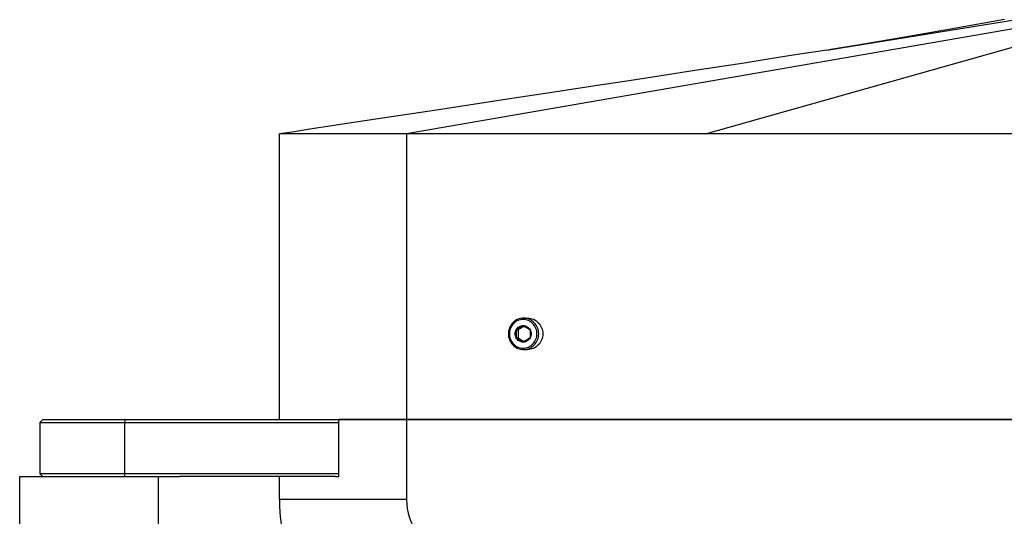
# Model space of a CAD drawing. Header units: millimetres. Extents: x 0 to 2550, y 0 to 1188.
# Tile 133 of 221: x 504.04 to 521.29, y 333.8 to 342.5. Entities that reach past the tile are written whole.
import ezdxf

# ---------------------------------------------------------------- set-up
doc = ezdxf.new("R2010")
doc.units = ezdxf.units.MM
doc.header["$LTSCALE"] = 46.255
for name, color, linetype in [('DR1SM11A1001_ABL113', 7, 'CONTINUOUS'), ('DR1SM11P1002_PBL123', 7, 'CONTINUOUS'), ('M2000103_PBL106', 7, 'CONTINUOUS'), ('M2000801_PBL107', 7, 'CONTINUOUS'), ('M2000901_PBL127', 7, 'CONTINUOUS'), ('P9140503_BOLT_PBL235', 7, 'CONTINUOUS'), ('RIGHT_VIEW_VBL105', 7, 'CONTINUOUS')]:
    doc.layers.add(name, color=color, linetype=linetype)

# ---------------------------------------------------------------- blocks, each defined once
blk = doc.blocks.new('M2000103_PBL106', base_point=(529.288, 334.999))
at = {"layer": 'M2000103_PBL106', "color": 7}
for p, q in [((504.445, 335.499), (504.395, 335.449)), ((504.395, 335.449), (504.395, 334.549)), ((504.395, 335.449), (509.631, 335.449)), ((504.445, 335.499), (509.631, 335.499)), ((504.445, 334.499), (504.395, 334.549)), ((509.631, 334.549), (504.395, 334.549)), ((509.565, 334.499), (506.84, 334.499))]:
    blk.add_line(p, q, dxfattribs=at)
at = {"layer": 'M2000103_PBL106', "color": 2}
for p, q in [((505.89, 335.499), (505.878, 335.449)), ((505.878, 335.449), (505.878, 334.549)), ((505.89, 334.499), (505.878, 334.549))]:
    blk.add_line(p, q, dxfattribs=at)
blk = doc.blocks.new('M2000801_PBL107', base_point=(530.134, 338.999))
at = {"layer": 'M2000801_PBL107', "color": 2}
for p, q in [((522.379, 342.499), (510.816, 340.499)), ((516.054, 340.499), (523.135, 342.499)), ((518.213, 341.973), (521.496, 342.499)), ((510.816, 340.499), (510.816, 335.499))]:
    blk.add_line(p, q, dxfattribs=at)
at = {"layer": 'M2000801_PBL107', "color": 7}
for p, q in [((518.166, 341.966), (518.024, 341.943)), ((518.167, 341.966), (518.213, 341.973)), ((517.043, 341.79), (516.727, 341.74)), ((517.33, 341.834), (517.043, 341.79)), ((517.588, 341.875), (517.33, 341.834)), ((517.821, 341.911), (517.588, 341.875)), ((518.024, 341.943), (517.821, 341.911)), ((515.864, 341.607), (515.276, 341.517)), ((516.379, 341.686), (515.864, 341.607)), ((516.727, 341.74), (516.379, 341.686)), ((514.751, 341.436), (514.158, 341.345)), ((515.276, 341.517), (514.751, 341.436)), ((514.158, 341.345), (513.287, 341.212)), ((512.583, 341.105), (511.34, 340.916)), ((513.287, 341.212), (512.583, 341.105)), ((511.34, 340.916), (510.28, 340.755)), ((508.593, 335.499), (508.593, 340.499)), ((551.676, 340.499), (508.593, 340.499)), ((529.086, 335.499), (509.631, 335.499))]:
    blk.add_line(p, q, dxfattribs=at)
for points in [[(521.286, 342.499), (520.444, 342.349), (519.58, 342.2), (518.789, 342.067), (518.213, 341.973)], [(510.28, 340.755), (509.123, 340.579), (508.815, 340.532), (508.593, 340.499)]]:
    blk.add_lwpolyline(points, dxfattribs=at)
blk = doc.blocks.new('DR1SM11P1002_PBL123', base_point=(505.441, 333.999))
at = {"layer": 'DR1SM11P1002_PBL123', "color": 7}
for p, q in [((504.042, 333.499), (504.042, 334.499)), ((504.042, 334.499), (506.84, 334.499)), ((506.47, 333.499), (506.47, 334.499)), ((504.042, 333.499), (505.402, 333.499))]:
    blk.add_line(p, q, dxfattribs=at)
blk = doc.blocks.new('DR1SM11A1001_ABL113', base_point=(531.382, 297.981))
at = {"layer": 'DR1SM11P1002_PBL123'}
blk.add_blockref('DR1SM11P1002_PBL123', (505.441, 333.999), dxfattribs=at)
blk = doc.blocks.new('M2000901_PBL127', base_point=(516.781, 329.599))
at = {"layer": 'M2000901_PBL127', "color": 7}
for p, q in [((509.631, 334.499), (509.631, 335.499)), ((509.631, 335.499), (521.856, 335.499)), ((508.593, 334.099), (508.593, 334.499)), ((509.565, 334.499), (509.631, 334.499)), ((510.966, 330.779), (511.077, 330.45)), ((516.477, 323.699), (515.935, 323.699)), ((524.97, 323.699), (517.495, 323.699))]:
    blk.add_line(p, q, dxfattribs=at)
at = {"layer": 'M2000901_PBL127', "color": 2}
for p, q in [((510.816, 335.499), (510.816, 334.099)), ((510.816, 334.099), (508.593, 334.099)), ((512.608, 325.935), (515.631, 325.935)), ((516.65, 325.935), (522.346, 325.935))]:
    blk.add_line(p, q, dxfattribs=at)
at = {"layer": 'M2000901_PBL127', "color": 7}
for points in [[(508.593, 334.099), (508.592, 333.973), (508.602, 333.794), (508.629, 333.63), (508.666, 333.499)], [(511.839, 328.19), (511.991, 327.74), (512.608, 325.935)], [(512.608, 325.935), (512.835, 325.413), (513.163, 324.928), (513.572, 324.519), (514.079, 324.177), (514.721, 323.894), (515.382, 323.738), (515.935, 323.699)]]:
    blk.add_lwpolyline(points, dxfattribs=at)
at = {"layer": 'M2000901_PBL127', "color": 2}
for centre, radius, start, end in [((738.018, 372.126), 227.743, 191.2774, 191.70199), ((517.314, 325.651), 1.964, 237.3899, 242.0504)]:
    blk.add_arc(centre, radius, start, end, dxfattribs=at)
blk.add_open_spline([(510.816, 334.099), (510.816, 333.886), (510.892, 333.664), (511.018, 333.493)], degree=3, dxfattribs=at)
for points, knots in [([(516.255, 323.996), (515.948, 324.193), (515.551, 324.633), (515.192, 325.328), (515.052, 325.725), (515.008, 325.935)], [0, 0, 0, 0, 0.466447, 0.727048, 1, 1, 1, 1]), ([(523.505, 324.13), (523.53, 324.064), (523.601, 323.891), (523.759, 323.699), (523.885, 323.699)], [0, 0, 0, 0, 0.35934, 1, 1, 1, 1])]:
    blk.add_open_spline(points, degree=3, knots=knots, dxfattribs=at)
blk = doc.blocks.new('P9140503_BOLT_PBL235', base_point=(512.901, 336.999))
at = {"layer": 'P9140503_BOLT_PBL235', "color": 7}
for p, q in [((512.865, 337.274), (512.936, 337.274)), ((512.738, 337.071), (512.769, 337.071)), ((512.738, 336.926), (512.769, 336.926)), ((512.865, 336.724), (512.936, 336.724))]:
    blk.add_line(p, q, dxfattribs=at)
for points, knots in [([(512.865, 337.274), (512.831, 337.274), (512.76, 337.259), (512.672, 337.198), (512.613, 337.106), (512.593, 336.999), (512.613, 336.891), (512.672, 336.8), (512.76, 336.738), (512.831, 336.724), (512.865, 336.724)], [0, 0, 0, 0, 0.122991, 0.24717, 0.373005, 0.5, 0.626995, 0.75283, 0.877009, 1, 1, 1, 1]), ([(512.859, 337.249), (512.827, 337.249), (512.763, 337.235), (512.683, 337.18), (512.63, 337.096), (512.611, 336.999), (512.63, 336.901), (512.683, 336.818), (512.763, 336.762), (512.827, 336.749), (512.859, 336.749)], [0, 0, 0, 0, 0.122991, 0.24717, 0.373007, 0.500001, 0.626996, 0.752831, 0.877008, 1, 1, 1, 1]), ([(512.738, 337.071), (512.75, 337.092), (512.785, 337.129), (512.835, 337.143), (512.859, 337.143)], [0, 0, 0, 0, 0.503809, 1, 1, 1, 1]), ([(512.738, 337.071), (512.749, 337.077), (512.79, 337.099), (512.83, 337.124), (512.859, 337.143)], [0, 0, 0, 0, 0.260235, 1, 1, 1, 1]), ([(512.875, 337.134), (512.867, 337.129), (512.832, 337.106), (512.796, 337.086), (512.769, 337.071)], [0, 0, 0, 0, 0.238034, 1, 1, 1, 1]), ([(512.859, 336.749), (512.89, 336.749), (512.954, 336.762), (513.034, 336.818), (513.088, 336.901), (513.106, 336.999), (513.088, 337.096), (513.034, 337.18), (512.954, 337.235), (512.89, 337.249), (512.859, 337.249)], [0, 0, 0, 0, 0.122991, 0.24717, 0.373007, 0.500001, 0.626996, 0.752831, 0.877008, 1, 1, 1, 1]), ([(512.859, 337.143), (512.869, 337.137), (512.91, 337.114), (512.95, 337.09), (512.979, 337.071)], [0, 0, 0, 0, 0.260235, 1, 1, 1, 1]), ([(512.859, 337.143), (512.883, 337.143), (512.932, 337.129), (512.967, 337.092), (512.979, 337.071)], [0, 0, 0, 0, 0.496191, 1, 1, 1, 1]), ([(512.865, 336.724), (512.9, 336.724), (512.97, 336.738), (513.058, 336.8), (513.117, 336.891), (513.138, 336.999), (513.117, 337.106), (513.058, 337.198), (512.97, 337.259), (512.9, 337.274), (512.865, 337.274)], [0, 0, 0, 0, 0.122991, 0.24717, 0.373005, 0.5, 0.626995, 0.75283, 0.877009, 1, 1, 1, 1]), ([(512.936, 337.274), (512.971, 337.274), (513.041, 337.259), (513.13, 337.198), (513.188, 337.106), (513.209, 336.999), (513.188, 336.891), (513.13, 336.8), (513.041, 336.738), (512.971, 336.724), (512.936, 336.724)], [0, 0, 0, 0, 0.122991, 0.24717, 0.373007, 0.500002, 0.626996, 0.752831, 0.877008, 1, 1, 1, 1]), ([(512.738, 336.926), (512.726, 336.948), (512.713, 336.999), (512.726, 337.049), (512.738, 337.071)], [0, 0, 0, 0, 0.5, 1, 1, 1, 1]), ([(512.738, 336.926), (512.74, 336.951), (512.742, 336.999), (512.74, 337.047), (512.738, 337.071)], [0, 0, 0, 0, 0.500003, 1, 1, 1, 1]), ([(512.769, 337.071), (512.769, 337.065), (512.771, 337.041), (512.772, 337.017), (512.772, 336.999)], [0, 0, 0, 0, 0.24591, 1, 1, 1, 1]), ([(512.772, 336.999), (512.772, 336.993), (512.771, 336.968), (512.77, 336.944), (512.769, 336.926)], [0, 0, 0, 0, 0.253317, 1, 1, 1, 1]), ([(512.979, 337.071), (512.981, 337.047), (512.983, 336.999), (512.981, 336.951), (512.979, 336.926)], [0, 0, 0, 0, 0.499997, 1, 1, 1, 1]), ([(512.979, 337.071), (512.992, 337.049), (513.005, 336.999), (512.992, 336.948), (512.979, 336.926)], [0, 0, 0, 0, 0.5, 1, 1, 1, 1]), ([(512.859, 336.854), (512.835, 336.854), (512.785, 336.868), (512.75, 336.905), (512.738, 336.926)], [0, 0, 0, 0, 0.496191, 1, 1, 1, 1]), ([(512.859, 336.854), (512.849, 336.86), (512.81, 336.886), (512.769, 336.909), (512.738, 336.926)], [0, 0, 0, 0, 0.234505, 1, 1, 1, 1]), ([(512.769, 336.926), (512.778, 336.921), (512.814, 336.901), (512.849, 336.88), (512.875, 336.864)], [0, 0, 0, 0, 0.257392, 1, 1, 1, 1]), ([(512.979, 336.926), (512.97, 336.92), (512.931, 336.895), (512.89, 336.872), (512.859, 336.854)], [0, 0, 0, 0, 0.234504, 1, 1, 1, 1]), ([(512.979, 336.926), (512.967, 336.905), (512.932, 336.868), (512.883, 336.854), (512.859, 336.854)], [0, 0, 0, 0, 0.503809, 1, 1, 1, 1])]:
    blk.add_open_spline(points, degree=3, knots=knots, dxfattribs=at)
blk = doc.blocks.new('RIGHT_VIEW_VBL105', base_point=(531.382, 301.981))
at = {"layer": 'DR1SM11A1001_ABL113'}
blk.add_blockref('DR1SM11A1001_ABL113', (531.382, 297.981), dxfattribs=at)
at = {"layer": 'M2000103_PBL106'}
blk.add_blockref('M2000103_PBL106', (529.288, 334.999), dxfattribs=at)
at = {"layer": 'M2000801_PBL107'}
blk.add_blockref('M2000801_PBL107', (530.134, 338.999), dxfattribs=at)
at = {"layer": 'M2000901_PBL127'}
blk.add_blockref('M2000901_PBL127', (516.781, 329.599), dxfattribs=at)
at = {"layer": 'P9140503_BOLT_PBL235'}
blk.add_blockref('P9140503_BOLT_PBL235', (512.901, 336.999), dxfattribs=at)

msp = doc.modelspace()

# ---------------------------------------------------------------- block references
at = {"layer": 'RIGHT_VIEW_VBL105'}
msp.add_blockref('RIGHT_VIEW_VBL105', (531.3825, 301.9813), dxfattribs=at)

doc.saveas('drawing.dxf')
